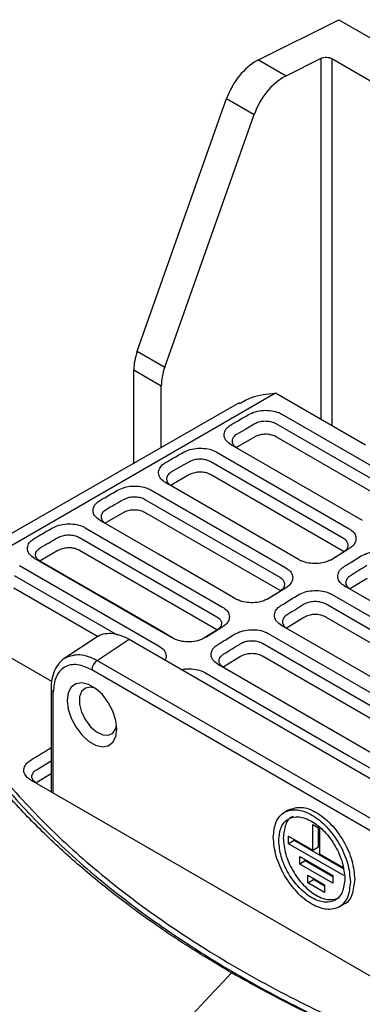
# Model space of a CAD drawing. Extents: x 189 to 1575, y -41 to 1223.
# Tile 52 of 60: x 1378 to 1422, y 363 to 489. Entities that reach past the tile are written whole.
import ezdxf

# ---------------------------------------------------------------- set-up
doc = ezdxf.new("R2010")
doc.units = 0
doc.layers.get('0').update_dxf_attribs({"linetype": 'CONTINUOUS'})

msp = doc.modelspace()

# ---------------------------------------------------------------- linework, layer by layer
at = {"color": 7, "linetype": 'Continuous'}
for p, q in [((1408.82, 484.03), (1419.14, 489.18)), ((1419.14, 489.18), (1449.93, 471.41)), ((1408.82, 484.03), (1408.66, 483.95)), ((1408.82, 484.03), (1412.35, 481.99)), ((1412.35, 481.99), (1416.85, 484.23)), ((1418.24, 484.19), (1440.94, 471.08)), ((1412.35, 481.99), (1412.2, 481.91)), ((1393.24, 446.65), (1404.72, 479.07)), ((1404.72, 479.07), (1408.25, 477.03)), ((1396.77, 444.61), (1408.25, 477.03)), ((1393.24, 446.65), (1396.77, 444.61)), ((1392.79, 444.27), (1396.33, 442.22)), ((1392.79, 432.28), (1392.79, 444.27)), ((1396.33, 434.3), (1396.33, 442.22)), ((1410.99, 441.29), (1363.07, 413.64)), ((1422.54, 434.62), (1410.99, 441.29)), ((1406.31, 440.02), (1360.79, 413.98)), ((1411.81, 438.59), (1428.57, 428.91)), ((1427.86, 427.65), (1411.09, 437.33)), ((1422.14, 424.93), (1405.3, 434.65)), ((1408.29, 435.65), (1406.09, 434.38)), ((1427.83, 426), (1411.06, 435.68)), ((1403.39, 433.73), (1420.44, 423.89)), ((1406.09, 434.38), (1405.99, 434.3)), ((1419.72, 422.63), (1402.67, 432.47)), ((1399.87, 430.79), (1397.67, 429.53)), ((1419.7, 420.98), (1402.65, 430.82)), ((1414.01, 419.91), (1396.88, 429.8)), ((1397.67, 429.53), (1397.57, 429.44)), ((1394.98, 428.87), (1412.31, 418.86)), ((1411.59, 417.61), (1394.26, 427.61)), ((1391.45, 425.94), (1389.26, 424.67)), ((1411.57, 415.95), (1394.23, 425.96)), ((1388.46, 424.94), (1389.18, 424.57)), ((1389.26, 424.67), (1389.16, 424.59)), ((1386.56, 424.02), (1404.18, 413.84)), ((1385.84, 422.76), (1403.46, 412.58)), ((1383.04, 421.08), (1380.84, 419.81)), ((1403.44, 410.93), (1385.82, 421.11)), ((1418.05, 419.87), (1419.72, 420.91)), ((1420.42, 421.29), (1418.3, 419.98)), ((1420.42, 421.29), (1419.72, 420.91)), ((1380.05, 420.08), (1380.77, 419.71)), ((1380.84, 419.81), (1380.74, 419.73)), ((1378.14, 419.16), (1396.05, 408.82)), ((1377.43, 417.9), (1390.64, 410.27)), ((1422.75, 417.52), (1420.63, 416.21)), ((1388.14, 410.05), (1377.4, 416.25)), ((1409.92, 414.85), (1411.59, 415.88)), ((1412.29, 416.27), (1410.17, 414.96)), ((1412.29, 416.27), (1411.59, 415.88)), ((1487.77, 377.33), (1419.89, 416.51)), ((1418.2, 415.47), (1486.08, 376.28)), ((1485.36, 375.02), (1417.48, 414.21)), ((1382.26, 404.28), (1367.46, 412.82)), ((1414.62, 412.5), (1412.5, 411.19)), ((1429.47, 405.62), (1417.45, 412.56)), ((1403.46, 410.86), (1401.79, 409.83)), ((1404.16, 411.25), (1402.03, 409.94)), ((1404.16, 411.25), (1403.46, 410.86)), ((1479.64, 372.31), (1411.76, 411.49)), ((1411.76, 411.49), (1412.48, 411.12)), ((1388.08, 410.02), (1383.94, 407.29)), ((1388.09, 406.99), (1392.21, 409.71)), ((1392.21, 409.71), (1450.13, 376.27)), ((1410.06, 410.45), (1477.95, 371.26)), ((1409.34, 409.19), (1477.23, 370)), ((1383.97, 407.25), (1384.08, 407.38)), ((1388.09, 406.99), (1445.71, 373.72)), ((1406.49, 407.48), (1404.37, 406.17)), ((1477.2, 368.35), (1409.32, 407.54)), ((1445.03, 372.51), (1387.41, 405.78)), ((1471.51, 367.28), (1403.63, 406.47)), ((1403.63, 406.47), (1404.35, 406.1)), ((1382.17, 403.33), (1382.17, 390.18)), ((1380.3, 392.97), (1382.17, 394.12)), ((1447.47, 352.44), (1379.58, 391.63)), ((1380.3, 391.25), (1379.58, 391.63)), ((1382.17, 392.46), (1380.33, 391.33)), ((1412.72, 387.83), (1412.15, 387.5)), ((1415.79, 385.93), (1416.64, 385.44)), ((1415.79, 382.67), (1415.79, 385.93)), ((1416.5, 383.07), (1416.5, 385.52)), ((1416.64, 385.44), (1416.64, 382.18)), ((1412.68, 384.46), (1415.79, 382.67)), ((1412.68, 383.48), (1412.68, 384.46)), ((1413.39, 383.89), (1413.39, 384.05)), ((1413.39, 383.89), (1412.68, 383.48)), ((1419.75, 379.4), (1412.68, 383.48)), ((1419.7, 380.25), (1413.39, 383.89)), ((1415.79, 382.67), (1416.5, 383.07)), ((1414.1, 381.85), (1418.34, 379.4)), ((1414.1, 380.87), (1414.1, 381.85)), ((1416.64, 382.18), (1419.75, 380.38)), ((1414.8, 381.28), (1414.1, 380.87)), ((1418.34, 378.42), (1414.1, 380.87)), ((1414.8, 381.28), (1414.8, 381.44)), ((1418.34, 379.24), (1414.8, 381.28)), ((1415.16, 379.44), (1417.28, 378.22)), ((1415.16, 378.46), (1415.16, 379.44)), ((1415.87, 379.03), (1415.87, 378.87)), ((1418.34, 379.4), (1418.34, 378.42)), ((1415.16, 378.46), (1415.87, 378.87)), ((1417.28, 377.24), (1415.16, 378.46)), ((1417.28, 378.05), (1415.87, 378.87)), ((1417.28, 378.22), (1417.28, 377.24)), ((1419.15, 375.38), (1419.72, 375.71))]:
    msp.add_line(p, q, dxfattribs=at)
at = {"color": 8, "linetype": 'Continuous'}
for p, q in [((1416.85, 437.91), (1416.85, 484.23)), ((1418.24, 484.19), (1418.24, 437.11)), ((1419.71, 420.9), (1419.71, 420.97)), ((1382.46, 390.01), (1382.46, 402.92))]:
    msp.add_line(p, q, dxfattribs=at)
for p, q in [((1414.01, 419.91), (1414.29, 419.78)), ((1405.87, 414.89), (1406.16, 414.76))]:
    msp.add_line(p, q)
at = {"color": 7, "linetype": 'Continuous', "flags": 128}
for points in [[(1408.26, 437.3), (1407.16, 436.66), (1406.07, 436.03)], [(1405.3, 434.65), (1405.66, 434.47), (1406.01, 434.28)], [(1399.85, 432.44), (1398.75, 431.81), (1397.65, 431.17)], [(1396.88, 429.8), (1397.24, 429.61), (1397.6, 429.42)], [(1405.87, 414.89), (1403.89, 416.03), (1395.96, 420.61), (1388.46, 424.94)], [(1397.74, 409.87), (1395.76, 411.01), (1387.83, 415.59), (1380.05, 420.08)], [(1397.9, 409.82), (1396.48, 410.64), (1388.55, 415.22), (1380.77, 419.71)], [(1419.89, 416.51), (1420.25, 416.33), (1420.61, 416.14)], [(1401.93, 405.43), (1403.98, 404.24), (1412.19, 399.5), (1420.4, 394.77), (1428.61, 390.03), (1436.81, 385.29), (1445.02, 380.55), (1453.23, 375.81), (1469.81, 366.24)], [(1390.62, 398.19), (1390.49, 399.29), (1390.11, 400.46), (1389.52, 401.6), (1388.76, 402.6), (1387.89, 403.4), (1386.98, 403.92), (1386.11, 404.13), (1385.35, 404), (1384.76, 403.55), (1384.38, 402.82), (1384.25, 401.86), (1384.38, 400.75), (1384.76, 399.58), (1385.35, 398.45), (1386.11, 397.44), (1386.98, 396.65), (1387.89, 396.12), (1388.76, 395.92), (1389.52, 396.04), (1390.11, 396.49), (1390.49, 397.22), (1390.62, 398.19)], [(1387.85, 403.42), (1387.25, 403.57), (1386.58, 403.45), (1386.1, 403.01), (1385.84, 402.3), (1385.84, 401.38), (1386.1, 400.37), (1386.58, 399.37), (1387.25, 398.49), (1388.01, 397.82), (1388.8, 397.44), (1389.53, 397.39), (1390.11, 397.67), (1390.49, 398.26), (1390.59, 398.68)]]:
    msp.add_lwpolyline(points, dxfattribs=at)
at = {"color": 7, "linetype": 'Continuous'}
msp.add_arc((1388.95, 405.71), 1.54, 123.8494, 177.3048, dxfattribs=at)
at = {"color": 8, "linetype": 'Continuous'}
msp.add_arc((1382.66, 403.37), 0.495, 185.1372, 246.1842, dxfattribs=at)
at = {"color": 7, "linetype": 'Continuous'}
for centre, start_param, end_param in [((1408.66, 479.05), 0.804032, 1.920832), ((1412.2, 477.01), 0.804032, 1.920832), ((1397.19, 446.63), 1.920832, 2.374829), ((1400.72, 444.59), 1.920832, 2.374829)]:
    msp.add_ellipse(centre, major_axis=(3.16, 5.1), ratio=0.597167, start_param=start_param, end_param=end_param, dxfattribs=at)
for points, knots in [([(1416.85, 484.23), (1416.95, 484.27), (1417.15, 484.35), (1417.55, 484.38), (1417.94, 484.33), (1418.14, 484.24), (1418.24, 484.19)], [0, 0, 0, 0, 0.2406349, 0.5000945, 0.7595044, 1, 1, 1, 1]), ([(1406.35, 439.95), (1406.86, 440.23), (1408.24, 441.01), (1409.92, 441.18), (1410.99, 441.29)], [0, 0, 0, 0, 0.3681812, 1, 1, 1, 1]), ([(1405.35, 437.26), (1405.53, 437.37), (1405.99, 437.63), (1406.72, 438.06), (1407.27, 438.37), (1407.54, 438.53)], [0, 0, 0, 0, 0.249998, 0.624999, 1, 1, 1, 1]), ([(1407.54, 438.53), (1407.82, 438.67), (1408.38, 438.93), (1409.43, 439.1), (1410.48, 439.06), (1411.29, 438.85), (1411.68, 438.65), (1411.81, 438.59)], [0, 0, 0, 0, 0.223809, 0.447397, 0.668425, 0.887662, 1, 1, 1, 1]), ([(1405.3, 434.65), (1405.07, 434.81), (1404.63, 435.12), (1404.36, 435.73), (1404.42, 436.35), (1404.78, 436.89), (1405.18, 437.15), (1405.35, 437.26)], [0, 0, 0, 0, 0.213751, 0.427262, 0.638585, 0.848477, 1, 1, 1, 1]), ([(1411.09, 437.33), (1411, 437.37), (1410.74, 437.51), (1410.2, 437.65), (1409.51, 437.68), (1408.82, 437.57), (1408.45, 437.39), (1408.26, 437.3)], [0, 0, 0, 0, 0.117075, 0.336555, 0.556023, 0.775407, 1, 1, 1, 1]), ([(1406.07, 436.03), (1405.98, 435.98), (1405.74, 435.82), (1405.48, 435.5), (1405.38, 435.08), (1405.52, 434.68), (1405.78, 434.42), (1405.98, 434.3), (1406.01, 434.28)], [0, 0, 0, 0, 0.11056, 0.320765, 0.530932, 0.740892, 0.95074, 1, 1, 1, 1]), ([(1411.06, 435.68), (1410.89, 435.76), (1410.54, 435.92), (1409.87, 436.02), (1409.19, 435.98), (1408.65, 435.84), (1408.38, 435.7), (1408.29, 435.65)], [0, 0, 0, 0, 0.219411, 0.438808, 0.658267, 0.877859, 1, 1, 1, 1]), ([(1396.93, 432.41), (1397.11, 432.51), (1397.57, 432.78), (1398.3, 433.2), (1398.85, 433.52), (1399.13, 433.67)], [0, 0, 0, 0, 0.249998, 0.624999, 1, 1, 1, 1]), ([(1399.13, 433.67), (1399.41, 433.81), (1399.97, 434.08), (1401.02, 434.24), (1402.07, 434.2), (1402.87, 434), (1403.26, 433.8), (1403.39, 433.73)], [0, 0, 0, 0, 0.223784, 0.447363, 0.668402, 0.887597, 1, 1, 1, 1]), ([(1396.88, 429.8), (1396.66, 429.95), (1396.22, 430.27), (1395.94, 430.88), (1396, 431.5), (1396.36, 432.03), (1396.76, 432.3), (1396.93, 432.41)], [0, 0, 0, 0, 0.213744, 0.427279, 0.638544, 0.848496, 1, 1, 1, 1]), ([(1402.67, 432.47), (1402.58, 432.52), (1402.32, 432.65), (1401.78, 432.79), (1401.09, 432.82), (1400.4, 432.71), (1400.03, 432.53), (1399.85, 432.44)], [0, 0, 0, 0, 0.117074, 0.336554, 0.556015, 0.775407, 1, 1, 1, 1]), ([(1397.65, 431.17), (1397.49, 431.06), (1397.18, 430.83), (1396.98, 430.42), (1397.01, 430.01), (1397.22, 429.71), (1397.41, 429.54), (1397.52, 429.47), (1397.57, 429.44), (1397.6, 429.42)], [0, 0, 0, 0, 0.223799, 0.43411, 0.644176, 0.854079, 0.926523, 0.963201, 1, 1, 1, 1]), ([(1402.65, 430.82), (1402.47, 430.9), (1402.12, 431.07), (1401.46, 431.16), (1400.78, 431.12), (1400.23, 430.98), (1399.97, 430.84), (1399.87, 430.79)], [0, 0, 0, 0, 0.219408, 0.43881, 0.658268, 0.877859, 1, 1, 1, 1]), ([(1388.52, 427.55), (1388.7, 427.66), (1389.16, 427.92), (1389.89, 428.34), (1390.44, 428.66), (1390.71, 428.82)], [0, 0, 0, 0, 0.249998, 0.624999, 1, 1, 1, 1]), ([(1390.71, 428.82), (1390.99, 428.95), (1391.55, 429.22), (1392.6, 429.38), (1393.65, 429.34), (1394.46, 429.14), (1394.84, 428.94), (1394.98, 428.87)], [0, 0, 0, 0, 0.223783, 0.447358, 0.668405, 0.887591, 1, 1, 1, 1]), ([(1388.46, 424.94), (1388.24, 425.1), (1387.8, 425.41), (1387.52, 426.02), (1387.59, 426.64), (1387.95, 427.17), (1388.35, 427.44), (1388.52, 427.55)], [0, 0, 0, 0, 0.21365, 0.427101, 0.638532, 0.848421, 1, 1, 1, 1]), ([(1391.43, 427.58), (1391.06, 427.37), (1390.33, 426.95), (1389.6, 426.53), (1389.23, 426.32)], [0, 0, 0, 0, 0.500007, 1, 1, 1, 1]), ([(1394.26, 427.61), (1394.17, 427.66), (1393.91, 427.79), (1393.37, 427.93), (1392.68, 427.96), (1391.99, 427.86), (1391.62, 427.68), (1391.43, 427.58)], [0, 0, 0, 0, 0.117074, 0.336554, 0.556015, 0.775407, 1, 1, 1, 1]), ([(1389.23, 426.32), (1389.07, 426.2), (1388.76, 425.98), (1388.57, 425.56), (1388.6, 425.15), (1388.79, 424.87), (1389, 424.69), (1389.1, 424.62), (1389.18, 424.57)], [0, 0, 0, 0, 0.223811, 0.434151, 0.644229, 0.854151, 0.890337, 1, 1, 1, 1]), ([(1394.23, 425.96), (1394.06, 426.04), (1393.71, 426.21), (1393.04, 426.3), (1392.36, 426.27), (1391.82, 426.12), (1391.55, 425.98), (1391.45, 425.94)], [0, 0, 0, 0, 0.219408, 0.43881, 0.658268, 0.877859, 1, 1, 1, 1]), ([(1382.29, 423.96), (1382.58, 424.09), (1383.14, 424.36), (1384.19, 424.53), (1385.23, 424.49), (1386.04, 424.28), (1386.43, 424.08), (1386.56, 424.02)], [0, 0, 0, 0, 0.223757, 0.447354, 0.668369, 0.887585, 1, 1, 1, 1]), ([(1380.1, 422.69), (1380.28, 422.8), (1380.74, 423.06), (1381.47, 423.48), (1382.02, 423.8), (1382.29, 423.96)], [0, 0, 0, 0, 0.249998, 0.624999, 1, 1, 1, 1]), ([(1420.44, 423.89), (1420.66, 423.73), (1421.09, 423.43), (1421.36, 422.83), (1421.31, 422.21), (1420.96, 421.68), (1420.58, 421.4), (1420.42, 421.29)], [0, 0, 0, 0, 0.2107023, 0.4216768, 0.634655, 0.8496016, 1, 1, 1, 1]), ([(1380.05, 420.08), (1379.83, 420.24), (1379.38, 420.55), (1379.11, 421.16), (1379.17, 421.78), (1379.53, 422.32), (1379.93, 422.58), (1380.1, 422.69)], [0, 0, 0, 0, 0.2136449, 0.4271023, 0.6384874, 0.8483891, 1, 1, 1, 1]), ([(1380.82, 421.46), (1381.18, 421.67), (1381.92, 422.09), (1382.65, 422.52), (1383.01, 422.73)], [0, 0, 0, 0, 0.499993, 1, 1, 1, 1]), ([(1383.01, 422.73), (1383.21, 422.82), (1383.59, 423.01), (1384.19, 423.09), (1384.64, 423.09), (1385.09, 423.04), (1385.51, 422.93), (1385.76, 422.8), (1385.84, 422.76)], [0, 0, 0, 0, 0.236983, 0.456451, 0.564922, 0.673361, 0.892596, 1, 1, 1, 1]), ([(1419.72, 420.91), (1419.88, 421.03), (1420.18, 421.26), (1420.35, 421.68), (1420.29, 422.09), (1420.05, 422.41), (1419.81, 422.57), (1419.72, 422.63)], [0, 0, 0, 0, 0.2323691, 0.4471537, 0.6617696, 0.8763284, 1, 1, 1, 1]), ([(1380.77, 419.71), (1380.61, 419.82), (1380.31, 420.03), (1380.17, 420.38), (1380.17, 420.71), (1380.31, 421.05), (1380.59, 421.32), (1380.79, 421.44), (1380.82, 421.46)], [0, 0, 0, 0, 0.2238232, 0.4336836, 0.5374903, 0.7473667, 0.9574012, 1, 1, 1, 1]), ([(1385.82, 421.11), (1385.64, 421.19), (1385.29, 421.35), (1384.63, 421.45), (1383.95, 421.41), (1383.4, 421.27), (1383.13, 421.13), (1383.04, 421.08)], [0, 0, 0, 0, 0.219408, 0.43881, 0.658268, 0.877859, 1, 1, 1, 1]), ([(1421.99, 420.39), (1422.26, 420.53), (1422.8, 420.81), (1423.84, 420.99), (1424.89, 420.97), (1425.75, 420.78), (1426.17, 420.57), (1426.33, 420.49)], [0, 0, 0, 0, 0.218782, 0.437233, 0.653568, 0.867884, 1, 1, 1, 1]), ([(1418, 419.85), (1417.83, 419.77), (1417.4, 419.55), (1416.51, 419.4), (1415.5, 419.42), (1414.73, 419.57), (1414.38, 419.74), (1414.29, 419.78)], [0, 0, 0, 0, 0.158485, 0.408687, 0.660958, 0.915206, 1, 1, 1, 1]), ([(1419.86, 419.08), (1420.04, 419.19), (1420.48, 419.46), (1421.19, 419.9), (1421.72, 420.22), (1421.99, 420.39)], [0, 0, 0, 0, 0.250003, 0.624997, 1, 1, 1, 1]), ([(1412.31, 418.86), (1412.53, 418.71), (1412.96, 418.41), (1413.23, 417.81), (1413.18, 417.19), (1412.83, 416.66), (1412.45, 416.38), (1412.29, 416.27)], [0, 0, 0, 0, 0.210702, 0.421671, 0.634658, 0.849608, 1, 1, 1, 1]), ([(1419.89, 416.51), (1419.67, 416.67), (1419.22, 416.98), (1418.95, 417.59), (1419.01, 418.21), (1419.36, 418.73), (1419.73, 418.98), (1419.86, 419.08)], [0, 0, 0, 0, 0.218573, 0.436874, 0.652941, 0.86743, 1, 1, 1, 1]), ([(1422.73, 419.17), (1422.38, 418.95), (1421.67, 418.52), (1420.96, 418.08), (1420.61, 417.86)], [0, 0, 0, 0, 0.500007, 1, 1, 1, 1]), ([(1411.59, 415.88), (1411.75, 416.01), (1412.05, 416.24), (1412.22, 416.66), (1412.16, 417.07), (1411.92, 417.39), (1411.68, 417.55), (1411.59, 417.61)], [0, 0, 0, 0, 0.232369, 0.447146, 0.661769, 0.876319, 1, 1, 1, 1]), ([(1420.61, 417.86), (1420.53, 417.8), (1420.3, 417.64), (1420.05, 417.31), (1419.98, 416.9), (1420.14, 416.5), (1420.41, 416.26), (1420.59, 416.15), (1420.61, 416.14)], [0, 0, 0, 0, 0.112739, 0.327623, 0.542441, 0.757065, 0.971585, 1, 1, 1, 1]), ([(1413.85, 415.37), (1414.13, 415.51), (1414.67, 415.78), (1415.71, 415.97), (1416.76, 415.95), (1417.62, 415.76), (1418.04, 415.55), (1418.2, 415.47)], [0, 0, 0, 0, 0.218783, 0.437233, 0.653568, 0.867884, 1, 1, 1, 1]), ([(1409.87, 414.83), (1409.7, 414.75), (1409.27, 414.53), (1408.38, 414.38), (1407.37, 414.4), (1406.6, 414.55), (1406.25, 414.72), (1406.16, 414.76)], [0, 0, 0, 0, 0.158486, 0.408691, 0.660957, 0.915206, 1, 1, 1, 1]), ([(1411.73, 414.06), (1411.91, 414.17), (1412.35, 414.44), (1413.06, 414.88), (1413.59, 415.2), (1413.85, 415.37)], [0, 0, 0, 0, 0.250003, 0.625006, 1, 1, 1, 1]), ([(1417.48, 414.21), (1417.39, 414.26), (1417.13, 414.39), (1416.59, 414.53), (1415.9, 414.56), (1415.33, 414.47), (1414.9, 414.32), (1414.71, 414.21), (1414.6, 414.15)], [0, 0, 0, 0, 0.114408, 0.328848, 0.543263, 0.757604, 0.863656, 1, 1, 1, 1]), ([(1363.16, 413.28), (1364.26, 410.7), (1366.45, 405.53), (1371.12, 398.04), (1376.75, 390.82), (1383.4, 383.93), (1391.04, 377.44), (1399.59, 371.36), (1408.98, 365.74), (1419.14, 360.64), (1430.03, 356.1), (1441.55, 352.12), (1453.62, 348.74), (1464.88, 346.28), (1475.12, 344.51), (1481.21, 343.75), (1484.26, 343.37)], [0, 0, 0, 0, 0.074547, 0.14936, 0.224173, 0.29872, 0.373267, 0.448081, 0.522893, 0.597439, 0.671931, 0.746689, 0.821447, 0.89594, 0.947971, 1, 1, 1, 1]), ([(1404.18, 413.84), (1404.4, 413.69), (1404.83, 413.39), (1405.1, 412.79), (1405.05, 412.17), (1404.7, 411.63), (1404.31, 411.36), (1404.16, 411.25)], [0, 0, 0, 0, 0.210708, 0.421671, 0.634674, 0.849621, 1, 1, 1, 1]), ([(1411.76, 411.49), (1411.54, 411.65), (1411.09, 411.96), (1410.82, 412.57), (1410.88, 413.19), (1411.23, 413.71), (1411.59, 413.96), (1411.73, 414.06)], [0, 0, 0, 0, 0.218573, 0.436874, 0.652941, 0.86743, 1, 1, 1, 1]), ([(1414.6, 414.15), (1414.24, 413.93), (1413.54, 413.49), (1412.83, 413.06), (1412.48, 412.84)], [0, 0, 0, 0, 0.500007, 1, 1, 1, 1]), ([(1405.36, 366.91), (1403.25, 368.17), (1399.03, 370.69), (1393.21, 374.72), (1387.75, 378.94), (1382.79, 383.29), (1377.98, 388.07), (1373.27, 393.46), (1368.83, 399.6), (1364.94, 406.17), (1363.05, 410.71), (1362.1, 412.99)], [0, 0, 0, 0, 0.100218, 0.199888, 0.299011, 0.399446, 0.495042, 0.611396, 0.73964, 0.869175, 1, 1, 1, 1]), ([(1363.15, 412.46), (1364.25, 409.88), (1366.44, 404.71), (1371.11, 397.22), (1376.74, 390), (1383.39, 383.11), (1391.03, 376.62), (1399.58, 370.54), (1408.98, 364.92), (1419.14, 359.82), (1430.02, 355.28), (1441.55, 351.3), (1453.62, 347.92), (1464.88, 345.46), (1475.12, 343.69), (1481.21, 342.93), (1484.26, 342.55)], [0, 0, 0, 0, 0.074547, 0.14936, 0.224173, 0.298719, 0.373266, 0.44808, 0.522892, 0.597438, 0.67193, 0.746688, 0.821447, 0.89594, 0.94797, 1, 1, 1, 1]), ([(1403.46, 412.58), (1403.54, 412.53), (1403.78, 412.38), (1404.02, 412.07), (1404.09, 411.66), (1403.93, 411.25), (1403.66, 410.99), (1403.48, 410.88), (1403.46, 410.86)], [0, 0, 0, 0, 0.11468, 0.329252, 0.543796, 0.758269, 0.972817, 1, 1, 1, 1]), ([(1412.48, 412.84), (1412.4, 412.78), (1412.16, 412.62), (1411.92, 412.29), (1411.85, 411.88), (1412.01, 411.48), (1412.28, 411.24), (1412.46, 411.13), (1412.48, 411.12)], [0, 0, 0, 0, 0.112739, 0.327623, 0.542441, 0.757065, 0.971586, 1, 1, 1, 1]), ([(1417.45, 412.56), (1417.28, 412.64), (1416.93, 412.8), (1416.26, 412.9), (1415.58, 412.86), (1415.01, 412.71), (1414.73, 412.56), (1414.62, 412.5)], [0, 0, 0, 0, 0.214535, 0.429064, 0.643648, 0.858363, 1, 1, 1, 1]), ([(1388.09, 410), (1388.13, 410.04), (1388.41, 410.29), (1389.1, 410.46), (1390.4, 410.54), (1391.5, 410.04), (1392.21, 409.71)], [0, 0, 0, 0, 0.04244, 0.294472, 0.541298, 1, 1, 1, 1]), ([(1405.72, 410.35), (1406, 410.48), (1406.54, 410.76), (1407.58, 410.95), (1408.63, 410.93), (1409.49, 410.74), (1409.9, 410.53), (1410.06, 410.45)], [0, 0, 0, 0, 0.218783, 0.437233, 0.653568, 0.867884, 1, 1, 1, 1]), ([(1401.73, 409.81), (1401.57, 409.73), (1401.14, 409.51), (1400.25, 409.36), (1399.23, 409.37), (1398.36, 409.56), (1397.92, 409.78), (1397.74, 409.87)], [0, 0, 0, 0, 0.145135, 0.374257, 0.605267, 0.838125, 1, 1, 1, 1]), ([(1403.6, 409.04), (1403.78, 409.14), (1404.22, 409.42), (1404.93, 409.85), (1405.46, 410.18), (1405.72, 410.35)], [0, 0, 0, 0, 0.250003, 0.625006, 1, 1, 1, 1]), ([(1406.47, 409.13), (1406.66, 409.23), (1407.03, 409.42), (1407.73, 409.54), (1408.42, 409.51), (1408.98, 409.38), (1409.25, 409.24), (1409.34, 409.19)], [0, 0, 0, 0, 0.231954, 0.446745, 0.661348, 0.875912, 1, 1, 1, 1]), ([(1396.05, 408.82), (1396.27, 408.67), (1396.7, 408.36), (1396.95, 407.77), (1396.98, 407.31), (1396.82, 407.09), (1396.8, 407.06)], [0, 0, 0, 0, 0.314538, 0.629456, 0.947585, 1, 1, 1, 1]), ([(1403.63, 406.47), (1403.4, 406.63), (1402.96, 406.94), (1402.69, 407.55), (1402.75, 408.17), (1403.1, 408.68), (1403.46, 408.94), (1403.6, 409.04)], [0, 0, 0, 0, 0.218573, 0.436874, 0.652941, 0.86743, 1, 1, 1, 1]), ([(1404.35, 407.82), (1404.7, 408.04), (1405.41, 408.47), (1406.11, 408.91), (1406.47, 409.13)], [0, 0, 0, 0, 0.499993, 1, 1, 1, 1]), ([(1383.95, 407.29), (1383.68, 407.08), (1383.15, 406.66), (1382.6, 405.72), (1382.24, 404.61), (1382.19, 403.75), (1382.17, 403.33)], [0, 0, 0, 0, 0.252641, 0.504227, 0.753697, 1, 1, 1, 1]), ([(1404.35, 406.1), (1404.19, 406.21), (1403.89, 406.42), (1403.72, 406.83), (1403.76, 407.14), (1403.91, 407.44), (1404.08, 407.64), (1404.29, 407.78), (1404.35, 407.82)], [0, 0, 0, 0, 0.228289, 0.442815, 0.657359, 0.710304, 0.924929, 1, 1, 1, 1]), ([(1409.32, 407.54), (1409.15, 407.62), (1408.8, 407.78), (1408.13, 407.88), (1407.45, 407.84), (1406.88, 407.69), (1406.6, 407.54), (1406.49, 407.48)], [0, 0, 0, 0, 0.214535, 0.429064, 0.643648, 0.858363, 1, 1, 1, 1]), ([(1387.41, 405.78), (1386.79, 406.06), (1385.83, 406.5), (1384.68, 406.45), (1383.88, 406.17), (1383.25, 405.62), (1382.63, 404.65), (1382.53, 403.6), (1382.46, 402.92)], [0, 0, 0, 0, 0.239514, 0.368398, 0.5, 0.631602, 0.760488, 1, 1, 1, 1]), ([(1398.97, 405.8), (1399.13, 405.84), (1399.62, 405.95), (1400.5, 405.9), (1401.35, 405.72), (1401.77, 405.51), (1401.93, 405.43)], [0, 0, 0, 0, 0.156748, 0.480899, 0.802077, 1, 1, 1, 1]), ([(1379.56, 394.19), (1380.23, 394.61), (1381.1, 395.14), (1381.97, 395.68), (1382.17, 395.8)], [0, 0, 0, 0, 0.773503, 1, 1, 1, 1]), ([(1379.58, 391.63), (1379.36, 391.78), (1378.92, 392.1), (1378.64, 392.71), (1378.71, 393.33), (1379.06, 393.84), (1379.42, 394.09), (1379.56, 394.19)], [0, 0, 0, 0, 0.218523, 0.43683, 0.652907, 0.867326, 1, 1, 1, 1]), ([(1380.3, 391.25), (1380.15, 391.36), (1379.85, 391.58), (1379.68, 391.99), (1379.72, 392.3), (1379.87, 392.59), (1380.04, 392.79), (1380.25, 392.94), (1380.3, 392.97)], [0, 0, 0, 0, 0.22828, 0.442814, 0.657352, 0.710296, 0.924919, 1, 1, 1, 1]), ([(1410.7, 384.3), (1410.78, 385), (1410.93, 386.41), (1412.07, 387.66), (1413.71, 387.98), (1415.65, 387.31), (1417.6, 385.74), (1419.24, 383.52), (1420.38, 380.96), (1420.53, 379.38), (1420.6, 378.58)], [0, 0, 0, 0, 0.125001, 0.25, 0.375, 0.5, 0.625, 0.75, 0.874999, 1, 1, 1, 1]), ([(1412.72, 387.83), (1413.23, 388), (1414.25, 388.35), (1416.22, 387.62), (1418.16, 386.07), (1419.8, 383.85), (1420.95, 381.28), (1421.09, 379.7), (1421.17, 378.91)], [0, 0, 0, 0, 0.166637, 0.333309, 0.499982, 0.666655, 0.833326, 1, 1, 1, 1]), ([(1411.41, 383.89), (1411.47, 384.5), (1411.6, 385.7), (1412.58, 386.77), (1413.99, 387.05), (1415.65, 386.47), (1417.32, 385.12), (1418.72, 383.22), (1419.7, 381.03), (1419.83, 379.67), (1419.9, 378.99)], [0, 0, 0, 0, 0.125002, 0.25, 0.375, 0.499999, 0.625, 0.75, 0.874998, 1, 1, 1, 1]), ([(1413.22, 386.96), (1413.22, 386.96), (1412.78, 386.83), (1412.18, 385.99), (1412.05, 384.81), (1411.98, 384.22)], [0, 0, 0, 0, 0.000104, 0.500044, 1, 1, 1, 1]), ([(1420.6, 378.58), (1420.53, 377.88), (1420.38, 376.47), (1419.24, 375.23), (1417.6, 374.9), (1415.65, 375.58), (1413.71, 377.15), (1412.07, 379.36), (1410.93, 381.93), (1410.78, 383.51), (1410.7, 384.3)], [0, 0, 0, 0, 0.124999, 0.25, 0.375001, 0.5, 0.625, 0.75, 0.875001, 1, 1, 1, 1]), ([(1411.98, 384.22), (1412.04, 383.54), (1412.17, 382.18), (1413.15, 379.99), (1414.55, 378.08), (1416.21, 376.75), (1417.91, 376.13), (1418.78, 376.42), (1419.22, 376.57)], [0, 0, 0, 0, 0.166672, 0.333343, 0.500016, 0.666689, 0.833364, 1, 1, 1, 1]), ([(1419.9, 378.99), (1419.83, 378.39), (1419.7, 377.18), (1418.72, 376.12), (1417.32, 375.84), (1415.65, 376.42), (1413.99, 377.76), (1412.58, 379.66), (1411.6, 381.86), (1411.47, 383.21), (1411.41, 383.89)], [0, 0, 0, 0, 0.125, 0.249999, 0.374999, 0.500001, 0.625001, 0.750001, 0.875, 1, 1, 1, 1]), ([(1421.17, 378.91), (1421.08, 378.23), (1420.91, 376.86), (1420.25, 375.81), (1419.72, 375.71), (1419.72, 375.71)], [0, 0, 0, 0, 0.499945, 0.999902, 1, 1, 1, 1]), ([(1370.01, 327.95), (1375.81, 334.62), (1387.41, 347.97), (1399.38, 360.6), (1405.36, 366.91)], [0, 0, 0, 0, 0.5, 1, 1, 1, 1]), ([(1483.96, 342.65), (1480.23, 343.12), (1472.84, 344.06), (1462.09, 346.05), (1451.6, 348.47), (1441.4, 351.35), (1431.57, 354.66), (1422.26, 358.38), (1413.46, 362.43), (1408.05, 365.42), (1405.36, 366.91)], [0, 0, 0, 0, 0.126662, 0.250955, 0.374991, 0.50184, 0.627765, 0.752766, 0.876844, 1, 1, 1, 1])]:
    msp.add_open_spline(points, degree=3, knots=knots, dxfattribs=at)
at = {"color": 8, "linetype": 'Continuous'}
msp.add_open_spline([(1384.08, 407.38), (1384.65, 407.57), (1385.51, 407.87), (1386.94, 407.56), (1387.7, 407.18), (1388.09, 406.99)], degree=3, knots=[0, 0, 0, 0, 0.485168, 0.739149, 1, 1, 1, 1], dxfattribs=at)

doc.saveas('drawing.dxf')
